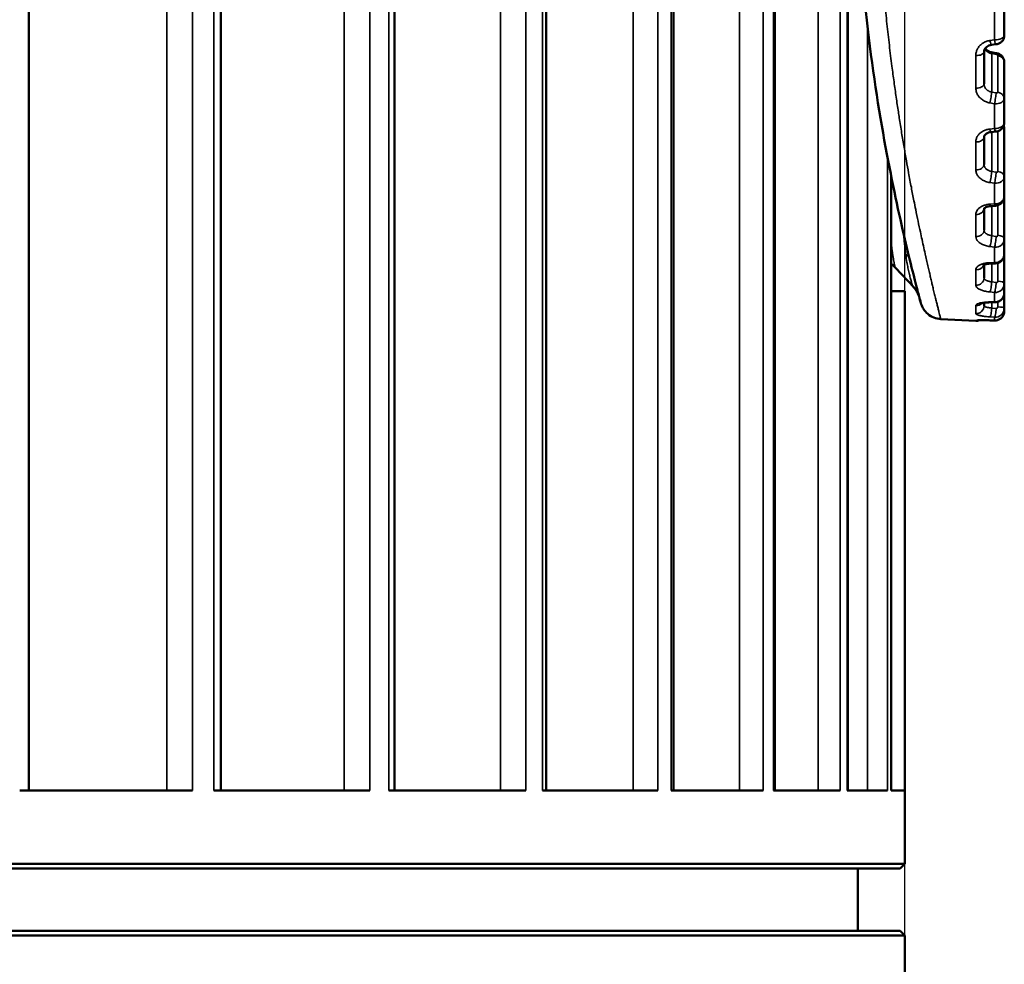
# Model space of a CAD drawing. Header units: millimetres. Extents: x 38 to 2514, y 38 to 1622.
# Tile 68 of 244: x 1104 to 1135, y 770 to 800. Entities that reach past the tile are written whole.
import ezdxf

# ---------------------------------------------------------------- set-up
doc = ezdxf.new("R2010")
doc.units = ezdxf.units.MM
doc.header["$LTSCALE"] = 7.692308
for name, color, linetype, lineweight in [('Dimension (ISO)', 7, 'Continuous', 25), ('Visible (ISO)', 7, 'Continuous', 50), ('Visible Narrow (ISO)', 7, 'Continuous', 35)]:
    doc.layers.add(name, color=color, linetype=linetype, lineweight=lineweight)
doc.styles.add('Note Text (ANSI)', font='tahoma.ttf')
doc.dimstyles.new('Default (ISO)', dxfattribs={"dimscale": 7.692308, "dimtxt": 1, "dimasz": 2.5, "dimexe": 3.175, "dimexo": 0, "dimgap": 0.762, "dimtad": 1, "dimrnd": 1e-08, "dimzin": 0, "dimdsep": 46, "dimtxsty": 'Note Text (ANSI)', "dimcen": 0.09, "dimdle": 10, "dimclrd": 1, "dimclre": 1, "dimclrt": 1, "dimazin": 0, "dimtfac": 3.5052, "dimtmove": 0, "dimatfit": 3, "dimfxl": 1, "dimtolj": 1, "dimtzin": 0, "dimlwd": -1, "dimlwe": -1, "dimarcsym": 0})

# ---------------------------------------------------------------- blocks, each defined once
blk = doc.blocks.new('*D19')
at = {"layer": 'Defpoints', "color": 0, "transparency": 16777216}
for p in [(1132.115, 1063.33), (1017.115, 770.693), (1132.115, 770.693)]:
    blk.add_point(p, dxfattribs=at)
at = {"layer": 'Dimension (ISO)', "color": 1, "transparency": 16777216}
for p, q in [((1017.115, 770.693), (1017.115, 1087.753)), ((1132.115, 770.693), (1132.115, 1087.753)), ((1036.346, 1063.33), (1112.885, 1063.33))]:
    blk.add_line(p, q, dxfattribs=at)
for points in [[(1036.346, 1066.535), (1036.346, 1060.125), (1017.115, 1063.33)], [(1112.885, 1066.535), (1112.885, 1060.125), (1132.115, 1063.33)]]:
    blk.add_solid(points, dxfattribs=at)
at = {"layer": 'Dimension (ISO)', "color": 1, "transparency": 16777216, "insert": (1024.38, 1079.255), "char_height": 7.69231, "attachment_point": 1, "style": 'Note Text (ANSI)'}
blk.add_mtext('\\A1;115.00 mm [4.528 in]', dxfattribs=at)

msp = doc.modelspace()

# ---------------------------------------------------------------- linework, layer by layer
at = {"layer": 'Visible (ISO)'}
for p, q in [((1104.035, 926.606), (1104.035, 775.343)), ((1110.192, 926.434), (1110.192, 775.343)), ((1115.751, 926.233), (1115.751, 775.343)), ((1120.616, 926.002), (1120.616, 775.343)), ((1124.704, 925.811), (1124.704, 775.343)), ((1127.946, 925.517), (1127.946, 775.343)), ((1130.286, 925.314), (1130.286, 775.343)), ((1135.306, 799.534), (1135.306, 800.399)), ((1134.656, 799.011), (1134.656, 797.983)), ((1135.037, 799.255), (1134.894, 799.236)), ((1135.306, 798.688), (1135.306, 797.511)), ((1135.306, 796.745), (1135.306, 797.511)), ((1135.03, 796.458), (1134.887, 796.443)), ((1135.306, 796.536), (1135.306, 795.009)), ((1134.656, 796.284), (1134.656, 795.402)), ((1131.683, 795.009), (1131.683, 775.343)), ((1135.306, 794.376), (1135.306, 795.009)), ((1135.306, 794.376), (1135.306, 793.003)), ((1134.656, 793.988), (1134.656, 793.299)), ((1135.021, 794.082), (1134.878, 794.071)), ((1135.306, 792.53), (1135.306, 793.003)), ((1135.306, 792.53), (1135.306, 791.58)), ((1131.815, 792.095), (1131.815, 792.095)), ((1131.815, 792.095), (1131.815, 792.095)), ((1134.656, 792.23), (1134.656, 792.23)), ((1134.656, 792.184), (1134.656, 791.767)), ((1135.012, 792.231), (1134.869, 792.226)), ((1132.356, 791.524), (1132.356, 791.524)), ((1135.306, 791.287), (1135.306, 791.58)), ((1131.683, 791.343), (1132.114, 791.343)), ((1132.115, 791.343), (1132.114, 791.343)), ((1132.115, 772.993), (1132.115, 791.343)), ((1135.306, 791.287), (1135.306, 790.801)), ((1134.656, 790.986), (1134.656, 790.986)), ((1134.656, 790.972), (1134.656, 790.871)), ((1135.003, 790.986), (1134.86, 790.986)), ((1135.306, 790.702), (1135.306, 790.801)), ((1133.269, 790.449), (1134.393, 790.391)), ((1134.993, 790.402), (1134.85, 790.408)), ((1103.738, 775.343), (1109.276, 775.343)), ((1109.961, 775.343), (1114.968, 775.343)), ((1115.578, 775.343), (1119.969, 775.343)), ((1120.495, 775.343), (1124.195, 775.343)), ((1124.626, 775.343), (1127.572, 775.343)), ((1127.902, 775.343), (1130.043, 775.343)), ((1130.266, 775.343), (1131.566, 775.343)), ((1131.678, 775.343), (1132.114, 775.343)), ((1132.115, 772.993), (1017.115, 772.993)), ((1131.965, 772.843), (1017.265, 772.843)), ((1130.615, 770.843), (1130.615, 772.843)), ((1131.965, 772.843), (1132.115, 772.993)), ((1017.115, 770.693), (1132.115, 770.693)), ((1017.265, 770.843), (1131.965, 770.843)), ((1131.965, 770.843), (1132.115, 770.693)), ((1132.115, 726.643), (1132.115, 770.693))]:
    msp.add_line(p, q, dxfattribs=at)
msp.add_arc((1134.406, 790.64), 0.25, 267, 293.6595, dxfattribs=at)
for centre, ratio, start_param, end_param in [((1134.406, 799.011), 0.466901, 6.283124, 6.283182), ((1134.406, 796.284), 0.640557, 6.283094, 6.283186)]:
    msp.add_ellipse(centre, major_axis=(0.25, 0), ratio=ratio, start_param=start_param, end_param=end_param, dxfattribs=at)
for points, knots in [([(1132.568, 791.199), (1132.496, 791.473), (1132.358, 791.998), (1132.009, 793.459), (1131.795, 794.411), (1131.362, 796.67), (1131.139, 798.018), (1130.779, 800.938), (1130.641, 802.551), (1130.515, 805.791), (1130.524, 807.458), (1130.679, 810.635), (1130.825, 812.187), (1131.195, 815.031), (1131.422, 816.356), (1131.755, 818.045), (1131.866, 818.566), (1131.97, 819.031)], [0, 0, 0, 0, 0.468295, 0.468295, 0.935598, 0.935598, 1.422324, 1.422324, 1.917027, 1.917027, 2.404433, 2.404433, 2.886119, 2.886119, 3.374467, 3.374467, 3.620462, 3.620462, 3.620462, 3.620462]), ([(1135.306, 799.534), (1135.306, 799.506), (1135.301, 799.478), (1135.283, 799.425), (1135.27, 799.399), (1135.237, 799.354), (1135.216, 799.334), (1135.169, 799.299), (1135.142, 799.285), (1135.089, 799.265), (1135.063, 799.259), (1135.037, 799.255)], [0, 0, 0, 0, 0.00843626, 0.00843626, 0.01681423, 0.01681423, 0.02539332, 0.02539332, 0.03456198, 0.03456198, 0.04245437, 0.04245437, 0.04245437, 0.04245437]), ([(1134.894, 799.236), (1134.864, 799.232), (1134.835, 799.224), (1134.783, 799.202), (1134.76, 799.188), (1134.72, 799.156), (1134.703, 799.138), (1134.676, 799.098), (1134.666, 799.076), (1134.657, 799.04), (1134.656, 799.026), (1134.656, 799.011)], [0, 0, 0, 0, 0.00919579, 0.00919579, 0.0183044, 0.0183044, 0.02788007, 0.02788007, 0.03844457, 0.03844457, 0.04538693, 0.04538693, 0.04538693, 0.04538693]), ([(1134.691, 799.12), (1134.696, 799.112), (1134.703, 799.104), (1134.728, 799.077), (1134.751, 799.058), (1134.801, 799.028), (1134.829, 799.016), (1134.873, 799.002), (1134.889, 798.998), (1134.905, 798.995)], [0.01852992, 0.01852992, 0.01852992, 0.01852992, 0.02273831, 0.02273831, 0.03297642, 0.03297642, 0.04218401, 0.04218401, 0.0471678, 0.0471678, 0.0471678, 0.0471678]), ([(1135.054, 798.968), (1135.088, 798.962), (1135.121, 798.95), (1135.181, 798.918), (1135.209, 798.898), (1135.254, 798.85), (1135.272, 798.822), (1135.296, 798.765), (1135.303, 798.735), (1135.306, 798.7), (1135.306, 798.694), (1135.306, 798.688)], [0, 0, 0, 0, 0.01029109, 0.01029109, 0.02041769, 0.02041769, 0.03015311, 0.03015311, 0.03909596, 0.03909596, 0.04087882, 0.04087882, 0.04087882, 0.04087882]), ([(1135.306, 796.745), (1135.306, 796.716), (1135.301, 796.687), (1135.283, 796.632), (1135.269, 796.605), (1135.234, 796.558), (1135.212, 796.536), (1135.163, 796.5), (1135.134, 796.485), (1135.08, 796.466), (1135.055, 796.461), (1135.03, 796.458)], [0, 0, 0, 0, 0.00876428, 0.00876428, 0.01748866, 0.01748866, 0.02649948, 0.02649948, 0.03603973, 0.03603973, 0.04365826, 0.04365826, 0.04365826, 0.04365826]), ([(1135.285, 796.641), (1135.296, 796.615), (1135.302, 796.587), (1135.305, 796.551), (1135.306, 796.543), (1135.306, 796.536)], [0.03085173, 0.03085173, 0.03085173, 0.03085173, 0.03932074, 0.03932074, 0.04165933, 0.04165933, 0.04165933, 0.04165933]), ([(1134.887, 796.443), (1134.857, 796.439), (1134.828, 796.433), (1134.777, 796.416), (1134.754, 796.405), (1134.716, 796.381), (1134.7, 796.368), (1134.677, 796.343), (1134.669, 796.33), (1134.658, 796.306), (1134.656, 796.295), (1134.656, 796.284)], [0, 0, 0, 0, 0.00926261, 0.00926261, 0.01829779, 0.01829779, 0.02743244, 0.02743244, 0.03712413, 0.03712413, 0.04944304, 0.04944304, 0.04944304, 0.04944304]), ([(1135.306, 794.376), (1135.306, 794.346), (1135.301, 794.315), (1135.282, 794.258), (1135.267, 794.23), (1135.231, 794.181), (1135.209, 794.159), (1135.157, 794.122), (1135.128, 794.107), (1135.073, 794.089), (1135.047, 794.084), (1135.021, 794.082)], [0, 0, 0, 0, 0.00910737, 0.00910737, 0.01816788, 0.01816788, 0.02748458, 0.02748458, 0.03713548, 0.03713548, 0.04490342, 0.04490342, 0.04490342, 0.04490342]), ([(1134.878, 794.071), (1134.846, 794.069), (1134.815, 794.064), (1134.76, 794.05), (1134.736, 794.041), (1134.698, 794.023), (1134.683, 794.013), (1134.664, 793.998), (1134.658, 793.991), (1134.654, 793.986), (1134.654, 793.985), (1134.654, 793.985)], [0, 0, 0, 0, 0.00996109, 0.00996109, 0.01953118, 0.01953118, 0.02863753, 0.02863753, 0.0373108, 0.0373108, 0.04263523, 0.04263523, 0.04263523, 0.04263523]), ([(1135.306, 792.53), (1135.306, 792.498), (1135.301, 792.467), (1135.281, 792.408), (1135.266, 792.379), (1135.229, 792.329), (1135.206, 792.306), (1135.154, 792.269), (1135.124, 792.255), (1135.067, 792.237), (1135.04, 792.232), (1135.012, 792.231)], [0, 0, 0, 0, 0.00940402, 0.00940402, 0.01873109, 0.01873109, 0.02822908, 0.02822908, 0.03789797, 0.03789797, 0.0461128, 0.0461128, 0.0461128, 0.0461128]), ([(1134.869, 792.226), (1134.832, 792.224), (1134.796, 792.221), (1134.733, 792.21), (1134.706, 792.202), (1134.663, 792.188), (1134.648, 792.18), (1134.631, 792.171), (1134.627, 792.168), (1134.627, 792.168)], [0, 0, 0, 0, 0.01139131, 0.01139131, 0.02226142, 0.02226142, 0.0321213, 0.0321213, 0.03996475, 0.03996475, 0.03996475, 0.03996475]), ([(1132.592, 791.11), (1132.591, 791.111), (1132.591, 791.112), (1132.59, 791.117), (1132.589, 791.12), (1132.586, 791.128), (1132.584, 791.134), (1132.58, 791.147), (1132.579, 791.153), (1132.573, 791.169), (1132.569, 791.18), (1132.56, 791.205), (1132.554, 791.219), (1132.538, 791.255), (1132.528, 791.278), (1132.493, 791.343), (1132.467, 791.385), (1132.413, 791.46), (1132.386, 791.493), (1132.356, 791.524)], [0.02261929, 0.02261929, 0.02261929, 0.02261929, 0.02784401, 0.02784401, 0.03219599, 0.03219599, 0.03686548, 0.03686548, 0.03962565, 0.03962565, 0.04399712, 0.04399712, 0.04879337, 0.04879337, 0.05644264, 0.05644264, 0.07118917, 0.07118917, 0.08415211, 0.08415211, 0.08415211, 0.08415211]), ([(1132.592, 791.11), (1132.591, 791.11), (1132.591, 791.112), (1132.59, 791.116), (1132.589, 791.119), (1132.586, 791.129), (1132.584, 791.135), (1132.58, 791.148), (1132.578, 791.153), (1132.573, 791.169), (1132.569, 791.181), (1132.559, 791.206), (1132.554, 791.22), (1132.538, 791.256), (1132.527, 791.279), (1132.492, 791.345), (1132.466, 791.388), (1132.412, 791.461), (1132.385, 791.494), (1132.356, 791.524)], [0.02182408, 0.02182408, 0.02182408, 0.02182408, 0.02706069, 0.02706069, 0.03179613, 0.03179613, 0.03653576, 0.03653576, 0.03926988, 0.03926988, 0.04362463, 0.04362463, 0.04844446, 0.04844446, 0.05617209, 0.05617209, 0.07110394, 0.07110394, 0.08370068, 0.08370068, 0.08370068, 0.08370068]), ([(1133.269, 790.449), (1133.194, 790.453), (1133.118, 790.47), (1132.979, 790.525), (1132.913, 790.564), (1132.799, 790.66), (1132.749, 790.717), (1132.691, 790.812), (1132.674, 790.845), (1132.653, 790.896), (1132.646, 790.913), (1132.638, 790.938), (1132.636, 790.944), (1132.633, 790.953), (1132.633, 790.956), (1132.632, 790.96), (1132.631, 790.961), (1132.631, 790.962), (1132.631, 790.962), (1132.631, 790.963), (1132.63, 790.964), (1132.63, 790.965), (1132.63, 790.966), (1132.63, 790.966), (1132.63, 790.966), (1132.63, 790.967), (1132.63, 790.967), (1132.629, 790.968), (1132.629, 790.968), (1132.629, 790.969), (1132.628, 790.972), (1132.625, 790.984), (1132.62, 791.003), (1132.607, 791.053), (1132.599, 791.083), (1132.589, 791.118)], [0, 0, 0, 0, 0.022648, 0.022648, 0.0449402, 0.0449402, 0.0672452, 0.0672452, 0.0782894, 0.0782894, 0.0838696, 0.0838696, 0.0859611, 0.0859611, 0.0867467, 0.0867467, 0.0871135, 0.0871135, 0.0872538, 0.0872538, 0.087539, 0.087539, 0.0881074, 0.0881074, 0.0892275, 0.0892275, 0.0925808, 0.0925808, 0.1026382, 0.1026382, 0.1328117, 0.1328117, 0.2233724, 0.2233724, 0.2983985, 0.2983985, 0.2983985, 0.2983985]), ([(1132.629, 790.968), (1132.629, 790.968), (1132.629, 790.968), (1132.629, 790.969), (1132.629, 790.971), (1132.626, 790.981), (1132.622, 790.997), (1132.61, 791.042), (1132.602, 791.072), (1132.592, 791.109)], [0.0125484, 0.0125484, 0.0125484, 0.0125484, 0.0199804, 0.0199804, 0.0474902, 0.0474902, 0.130049, 0.130049, 0.2100745, 0.2100745, 0.2100745, 0.2100745]), ([(1135.306, 791.287), (1135.306, 791.255), (1135.3, 791.223), (1135.28, 791.162), (1135.265, 791.134), (1135.227, 791.083), (1135.204, 791.06), (1135.151, 791.023), (1135.122, 791.008), (1135.062, 790.991), (1135.032, 790.986), (1135.003, 790.986)], [0, 0, 0, 0, 0.00960551, 0.00960551, 0.01910109, 0.01910109, 0.02868137, 0.02868137, 0.0383243, 0.0383243, 0.04722678, 0.04722678, 0.04722678, 0.04722678]), ([(1134.86, 790.986), (1134.815, 790.986), (1134.772, 790.985), (1134.695, 790.978), (1134.661, 790.973), (1134.621, 790.966), (1134.61, 790.963), (1134.593, 790.959), (1134.586, 790.957), (1134.577, 790.953), (1134.574, 790.952), (1134.57, 790.951), (1134.57, 790.951), (1134.57, 790.951)], [0, 0, 0, 0, 0.01362698, 0.01362698, 0.02672409, 0.02672409, 0.03256012, 0.03256012, 0.03758681, 0.03758681, 0.04195713, 0.04195713, 0.04472909, 0.04472909, 0.04472909, 0.04472909]), ([(1135.306, 790.702), (1135.306, 790.67), (1135.3, 790.637), (1135.28, 790.577), (1135.265, 790.548), (1135.227, 790.497), (1135.203, 790.474), (1135.151, 790.437), (1135.121, 790.423), (1135.059, 790.405), (1135.026, 790.401), (1134.993, 790.402)], [0, 0, 0, 0, 0.00968579, 0.00968579, 0.01924195, 0.01924195, 0.02882104, 0.02882104, 0.03840918, 0.03840918, 0.04819508, 0.04819508, 0.04819508, 0.04819508]), ([(1134.85, 790.408), (1134.796, 790.41), (1134.742, 790.411), (1134.646, 790.413), (1134.602, 790.413), (1134.529, 790.412), (1134.498, 790.411), (1134.469, 790.41), (1134.462, 790.409), (1134.456, 790.409), (1134.455, 790.408), (1134.455, 790.408)], [0, 0, 0, 0, 0.01664534, 0.01664534, 0.03302647, 0.03302647, 0.0491793, 0.0491793, 0.05637134, 0.05637134, 0.06010017, 0.06010017, 0.06010017, 0.06010017]), ([(1134.85, 790.408), (1134.796, 790.41), (1134.742, 790.411), (1134.646, 790.413), (1134.602, 790.413), (1134.543, 790.412), (1134.523, 790.412), (1134.506, 790.411)], [0, 0, 0, 0, 0.01663175, 0.01663175, 0.0330134, 0.0330134, 0.04293323, 0.04293323, 0.04293323, 0.04293323])]:
    msp.add_open_spline(points, degree=3, knots=knots, dxfattribs=at)
for points in [[(1134.905, 798.995), (1134.955, 798.986), (1135.005, 798.977), (1135.054, 798.968)], [(1131.815, 792.095), (1131.775, 792.137), (1131.731, 792.176), (1131.683, 792.212)], [(1132.356, 791.524), (1132.176, 791.714), (1131.995, 791.905), (1131.815, 792.095)]]:
    msp.add_open_spline(points, degree=3, dxfattribs=at)
at = {"layer": 'Visible Narrow (ISO)'}
for p, q in [((1108.456, 927.247), (1108.456, 775.343)), ((1114.143, 927.247), (1114.143, 775.343)), ((1119.153, 927.247), (1119.153, 775.343)), ((1123.402, 927.247), (1123.402, 775.343)), ((1126.816, 927.247), (1126.816, 775.343)), ((1129.337, 927.247), (1129.337, 775.343)), ((1109.275, 924.943), (1109.276, 775.343)), ((1109.96, 924.943), (1109.961, 775.343)), ((1114.967, 924.943), (1114.968, 775.343)), ((1115.578, 924.943), (1115.578, 775.343)), ((1119.969, 924.943), (1119.969, 775.343)), ((1120.494, 924.943), (1120.495, 775.343)), ((1124.194, 924.943), (1124.195, 775.343)), ((1124.626, 924.943), (1124.626, 775.343)), ((1127.571, 924.943), (1127.572, 775.343)), ((1127.902, 924.943), (1127.902, 775.343)), ((1130.042, 924.943), (1130.043, 775.343)), ((1130.266, 924.943), (1130.266, 775.343)), ((1134.99, 799.394), (1134.99, 800.295)), ((1130.921, 799.796), (1130.921, 775.343)), ((1131.565, 799.706), (1131.565, 799.705)), ((1134.847, 799.375), (1134.99, 799.394)), ((1134.393, 798.895), (1134.393, 797.85)), ((1134.904, 798.955), (1135.053, 798.928)), ((1134.904, 798.955), (1134.904, 797.723)), ((1135.099, 798.894), (1135.099, 797.717)), ((1135.047, 797.698), (1134.904, 797.723)), ((1134.99, 797.351), (1134.847, 797.376)), ((1134.99, 796.554), (1134.99, 797.351)), ((1134.847, 796.538), (1134.99, 796.554)), ((1134.904, 796.444), (1134.904, 795.177)), ((1135.099, 796.473), (1135.099, 795.183)), ((1134.393, 796.124), (1134.393, 795.228)), ((1131.565, 795.61), (1131.566, 775.343)), ((1131.678, 795.032), (1131.678, 775.343)), ((1135.047, 795.154), (1134.904, 795.177)), ((1134.99, 794.8), (1134.847, 794.823)), ((1134.99, 794.141), (1134.99, 794.8)), ((1134.503, 794.007), (1134.503, 794.007)), ((1134.847, 794.13), (1134.99, 794.141)), ((1134.904, 794.073), (1134.904, 793.119)), ((1135.099, 794.097), (1135.099, 793.137)), ((1134.393, 793.801), (1134.393, 793.092)), ((1135.047, 793.1), (1134.904, 793.119)), ((1134.99, 792.754), (1134.847, 792.773)), ((1134.99, 792.261), (1134.99, 792.754)), ((1131.815, 792.095), (1131.815, 792.095)), ((1134.393, 792.025), (1134.393, 791.535)), ((1134.847, 792.255), (1134.99, 792.261)), ((1134.904, 792.227), (1134.904, 791.639)), ((1135.099, 792.247), (1135.099, 791.667)), ((1135.047, 791.624), (1134.904, 791.639)), ((1132.114, 791.343), (1132.114, 775.343)), ((1134.99, 791.301), (1134.847, 791.317)), ((1134.99, 790.996), (1134.99, 791.301)), ((1134.393, 790.876), (1134.393, 790.625)), ((1134.847, 790.997), (1134.99, 790.996)), ((1134.904, 790.986), (1134.904, 790.802)), ((1135.047, 790.791), (1134.904, 790.802)), ((1135.099, 791.002), (1135.099, 790.839)), ((1134.99, 790.506), (1134.847, 790.517)), ((1134.99, 790.403), (1134.99, 790.506)), ((1134.393, 790.402), (1134.393, 790.391)), ((1134.847, 790.408), (1134.99, 790.403))]:
    msp.add_line(p, q, dxfattribs=at)
for centre, major_axis, ratio, start_param, end_param in [((1134.406, 799.22), (0.25, 0), 0.530057, 0.562099, 0.562531), ((1134.86, 799.484), (0.033, -0.248), 0.121641, 5.150949, 6.283197), ((1135.006, 799.526), (0.3, 0.01), 0.436749, 4.645449, 6.268614), ((1135.003, 799.503), (0.033, -0.248), 0.121398, 5.149367, 6.283185), ((1134.406, 799.011), (0.25, 0), 0.466901, 4.660029, 6.283127), ((1134.86, 798.749), (0.045, 0.246), 0.04013, 5.714839, 6.283185), ((1135.009, 798.722), (0.045, 0.246), 0.040409, 5.714832, 6.283185), ((1135.049, 798.901), (-0.0497, 0.0102), 0.530374, 3.24962, 4.749962), ((1135.056, 798.688), (0.25, 0), 0.837719, 0, 1.396263), ((1134.406, 797.983), (0.25, 0), 0.532384, 4.660029, 6.283185), ((1134.86, 797.516), (0.043, 0.246), 0.054168, 4.116651, 5.714415), ((1135.049, 797.725), (-0.0497, 0.0102), 0.530516, 1.627015, 3.249944), ((1135.056, 797.511), (0.25, 0), 0.837719, 0, 1.396263), ((1135.003, 797.492), (0.043, 0.246), 0.054399, 4.115076, 5.714407), ((1135.006, 797.519), (-0.3, 0.011), 0.559842, 1.538637, 3.161799), ((1134.86, 796.691), (0.026, -0.249), 0.146589, 5.360778, 6.283203), ((1135.006, 796.738), (0.3, 0.011), 0.614033, 4.636653, 6.259819), ((1135.003, 796.706), (0.026, -0.249), 0.146377, 5.359186, 6.283185), ((1135.056, 796.536), (0.25, 0), 0.705872, 0, 0.499031), ((1134.406, 796.284), (0.25, 0), 0.640557, 4.660029, 6.283093), ((1134.406, 795.402), (0.25, 0), 0.696748, 4.660029, 6.283185), ((1135.049, 795.189), (-0.0493, 0.0118), 0.688692, 1.681257, 3.304185), ((1135.056, 795.009), (0.25, 0), 0.705872, 0, 1.396263), ((1134.86, 795.003), (0.039, 0.247), 0.088689, 3.909549, 5.507314), ((1135.003, 794.98), (0.039, 0.247), 0.088884, 3.907965, 5.507297), ((1135.006, 795.016), (-0.3, 0.013), 0.719665, 1.549391, 3.172553), ((1135.006, 794.37), (0.3, 0.014), 0.764481, 4.624365, 6.247531), ((1134.406, 793.997), (0.25, 0), 0.786217, 4.660029, 6.234718), ((1134.406, 793.883), (0.25, 0), 0.927245, 0.831655, 0.83176), ((1134.86, 794.321), (0.018, -0.249), 0.16513, 5.571969, 6.283209), ((1135.003, 794.331), (0.018, -0.249), 0.164959, 5.570366, 6.283185), ((1134.406, 793.299), (0.25, 0), 0.830661, 4.660029, 6.283185), ((1134.86, 792.985), (0.034, 0.248), 0.119335, 3.701246, 5.299011), ((1135.003, 792.966), (0.034, 0.248), 0.119485, 3.699652, 5.298983), ((1135.006, 793.008), (-0.3, 0.017), 0.848037, 1.566131, 3.189293), ((1135.049, 793.141), (-0.0486, 0.0144), 0.817544, 1.756511, 3.37944), ((1135.056, 793.003), (0.25, 0), 0.543174, 0, 1.396263), ((1131.398, 791.97), (-0.993, -0.118), 0.801598, 3.57304, 3.771227), ((1135.006, 792.525), (0.3, 0.019), 0.881516, 4.603805, 6.22697), ((1134.406, 792.249), (0.25, 0), 0.897515, 4.660029, 5.956108), ((1134.406, 792.249), (0.25, 0), 0.897515, 6.193965, 6.194195), ((1134.86, 792.475), (0.009, -0.25), 0.176454, 5.784224, 6.283213), ((1135.003, 792.481), (0.009, -0.25), 0.176331, 5.782613, 6.283185), ((1134.406, 791.767), (0.25, 0), 0.92827, 4.660029, 6.283185), ((1134.86, 791.552), (-0.027, -0.249), 0.144765, 0.349942, 1.947707), ((1135.003, 791.536), (-0.027, -0.249), 0.144864, 0.348338, 1.947669), ((1135.006, 791.583), (-0.299, 0.026), 0.939352, 1.599683, 3.222845), ((1135.049, 791.67), (-0.0469, 0.0191), 0.912565, 1.873737, 3.496666), ((1135.056, 791.58), (0.25, 0), 0.356738, 0, 1.396263), ((1131.63, 790.839), (0.993, 0.118), 0.999509, 0.183862, 0.18388), ((1135.006, 791.284), (0.298, 0.032), 0.960025, 4.55651, 6.179675), ((1134.406, 791.118), (0.25, 0), 0.969588, 4.66003, 5.568528), ((1134.406, 790.871), (0.25, 0), 0.985309, 4.660029, 6.283185), ((1134.406, 791.118), (0.25, 0), 0.969588, 5.677758, 5.677885), ((1134.86, 791.236), (0, -0.25), 0.180066, 5.997053, 6.283213), ((1134.86, 790.764), (-0.019, -0.249), 0.163868, 0.138856, 1.73662), ((1135.003, 791.236), (0, -0.25), 0.179997, 5.995438, 6.283185), ((1135.006, 790.803), (-0.294, 0.06), 0.989656, 1.718091, 3.341252), ((1135.003, 790.753), (-0.019, -0.249), 0.163912, 0.137244, 1.736575), ((1135.049, 790.841), (-0.0425, 0.0271), 0.973636, 2.074475, 3.697403), ((1135.056, 790.801), (0.25, 0), 0.15471, 0, 1.396263), ((1135.006, 790.702), (0.281, 0.106), 0.996643, 4.299015, 5.92218), ((1134.406, 790.651), (0.25, 0), 0.999285, 4.660032, 4.96278), ((1134.86, 790.657), (-0.01, -0.25), 0.175809, 6.209857, 6.28321), ((1135.003, 790.652), (-0.01, -0.25), 0.175796, 6.208241, 6.283185)]:
    msp.add_ellipse(centre, major_axis=major_axis, ratio=ratio, start_param=start_param, end_param=end_param, dxfattribs=at)
for points, knots in [([(1133.269, 790.449), (1133.269, 790.449), (1133.269, 790.452), (1133.267, 790.456), (1133.266, 790.461), (1133.264, 790.468), (1133.262, 790.479), (1133.258, 790.495), (1133.252, 790.517), (1133.244, 790.546), (1133.241, 790.56), (1133.237, 790.576), (1133.232, 790.594), (1133.226, 790.62), (1133.218, 790.651), (1133.209, 790.685), (1133.201, 790.718), (1133.191, 790.756), (1133.181, 790.797), (1133.171, 790.836), (1133.161, 790.879), (1133.149, 790.924), (1133.138, 790.969), (1133.126, 791.018), (1133.113, 791.069), (1133.112, 791.075), (1133.111, 791.08), (1133.109, 791.086), (1133.097, 791.135), (1133.085, 791.186), (1133.071, 791.24), (1133.058, 791.294), (1133.044, 791.351), (1133.03, 791.41), (1133.027, 791.424), (1133.023, 791.439), (1133.02, 791.453), (1133.009, 791.497), (1132.999, 791.542), (1132.987, 791.588), (1132.976, 791.637), (1132.964, 791.688), (1132.951, 791.74), (1132.94, 791.79), (1132.928, 791.841), (1132.915, 791.894), (1132.914, 791.898), (1132.914, 791.901), (1132.913, 791.904), (1132.9, 791.958), (1132.887, 792.013), (1132.874, 792.071), (1132.861, 792.128), (1132.847, 792.188), (1132.833, 792.25), (1132.819, 792.31), (1132.805, 792.374), (1132.79, 792.44), (1132.787, 792.453), (1132.784, 792.466), (1132.781, 792.48), (1132.763, 792.559), (1132.744, 792.642), (1132.725, 792.729), (1132.706, 792.814), (1132.687, 792.902), (1132.667, 792.996), (1132.65, 793.074), (1132.632, 793.156), (1132.614, 793.24), (1132.59, 793.35), (1132.566, 793.466), (1132.541, 793.587), (1132.516, 793.706), (1132.491, 793.83), (1132.464, 793.961), (1132.446, 794.051), (1132.427, 794.144), (1132.408, 794.241), (1132.381, 794.378), (1132.353, 794.521), (1132.325, 794.671), (1132.296, 794.819), (1132.267, 794.973), (1132.238, 795.134), (1132.215, 795.259), (1132.192, 795.388), (1132.168, 795.52), (1132.143, 795.661), (1132.118, 795.807), (1132.092, 795.957), (1132.067, 796.106), (1132.041, 796.26), (1132.015, 796.417), (1131.99, 796.574), (1131.964, 796.734), (1131.938, 796.899), (1131.929, 796.961), (1131.919, 797.023), (1131.91, 797.086), (1131.886, 797.241), (1131.862, 797.4), (1131.839, 797.561), (1131.816, 797.722), (1131.793, 797.885), (1131.77, 798.051), (1131.747, 798.216), (1131.725, 798.384), (1131.703, 798.554), (1131.689, 798.665), (1131.675, 798.777), (1131.661, 798.889), (1131.633, 799.113), (1131.606, 799.341), (1131.58, 799.57), (1131.555, 799.799), (1131.53, 800.03), (1131.507, 800.262), (1131.487, 800.453), (1131.469, 800.644), (1131.451, 800.837), (1131.426, 801.112), (1131.403, 801.389), (1131.381, 801.668), (1131.359, 801.95), (1131.339, 802.234), (1131.321, 802.519), (1131.314, 802.633), (1131.307, 802.746), (1131.3, 802.859), (1131.285, 803.122), (1131.271, 803.386), (1131.259, 803.651), (1131.247, 803.916), (1131.237, 804.182), (1131.229, 804.449), (1131.224, 804.609), (1131.219, 804.769), (1131.216, 804.929), (1131.209, 805.202), (1131.205, 805.477), (1131.202, 805.751), (1131.199, 806.024), (1131.198, 806.297), (1131.199, 806.571), (1131.2, 806.724), (1131.201, 806.878), (1131.203, 807.031), (1131.206, 807.287), (1131.21, 807.542), (1131.217, 807.798), (1131.223, 808.054), (1131.231, 808.31), (1131.24, 808.565), (1131.247, 808.758), (1131.255, 808.95), (1131.264, 809.142), (1131.273, 809.333), (1131.283, 809.523), (1131.294, 809.712), (1131.304, 809.902), (1131.316, 810.09), (1131.328, 810.277), (1131.34, 810.465), (1131.353, 810.651), (1131.367, 810.835), (1131.376, 810.954), (1131.385, 811.071), (1131.394, 811.188), (1131.413, 811.413), (1131.432, 811.635), (1131.452, 811.853), (1131.472, 812.07), (1131.492, 812.284), (1131.514, 812.494), (1131.533, 812.687), (1131.554, 812.876), (1131.574, 813.061), (1131.596, 813.259), (1131.619, 813.454), (1131.642, 813.643), (1131.665, 813.834), (1131.688, 814.02), (1131.712, 814.201), (1131.734, 814.371), (1131.756, 814.537), (1131.778, 814.698), (1131.802, 814.867), (1131.825, 815.032), (1131.849, 815.191), (1131.873, 815.356), (1131.896, 815.515), (1131.92, 815.669), (1131.941, 815.807), (1131.963, 815.941), (1131.983, 816.072), (1132, 816.176), (1132.017, 816.278), (1132.033, 816.377), (1132.049, 816.475), (1132.065, 816.57), (1132.081, 816.664), (1132.098, 816.762), (1132.114, 816.858), (1132.131, 816.953), (1132.147, 817.048), (1132.164, 817.142), (1132.181, 817.236), (1132.197, 817.328), (1132.214, 817.419), (1132.23, 817.511), (1132.246, 817.597), (1132.262, 817.682), (1132.278, 817.768), (1132.294, 817.852), (1132.31, 817.937), (1132.326, 818.022), (1132.342, 818.104), (1132.358, 818.188), (1132.374, 818.271), (1132.378, 818.293), (1132.383, 818.314), (1132.387, 818.335), (1132.41, 818.452), (1132.433, 818.57), (1132.457, 818.688), (1132.48, 818.805), (1132.504, 818.922), (1132.528, 819.039), (1132.552, 819.154), (1132.577, 819.269), (1132.601, 819.383), (1132.606, 819.408), (1132.611, 819.432), (1132.616, 819.457)], [0.2553332, 0.2553332, 0.2553332, 0.2553332, 0.2673526, 0.2673526, 0.2673526, 0.28125, 0.28125, 0.28125, 0.3021913, 0.3021913, 0.3021913, 0.3125, 0.3125, 0.3125, 0.328125, 0.328125, 0.328125, 0.34375, 0.34375, 0.34375, 0.358519, 0.358519, 0.358519, 0.3733486, 0.3733486, 0.3733486, 0.375, 0.375, 0.375, 0.3889076, 0.3889076, 0.3889076, 0.4029098, 0.4029098, 0.4029098, 0.40625, 0.40625, 0.40625, 0.4163447, 0.4163447, 0.4163447, 0.4269224, 0.4269224, 0.4269224, 0.4368751, 0.4368751, 0.4368751, 0.4375, 0.4375, 0.4375, 0.4474388, 0.4474388, 0.4474388, 0.4572385, 0.4572385, 0.4572385, 0.4668192, 0.4668192, 0.4668192, 0.46875, 0.46875, 0.46875, 0.4799863, 0.4799863, 0.4799863, 0.490877, 0.490877, 0.490877, 0.5, 0.5, 0.5, 0.5117968, 0.5117968, 0.5117968, 0.523281, 0.523281, 0.523281, 0.53125, 0.53125, 0.53125, 0.5425737, 0.5425737, 0.5425737, 0.5537851, 0.5537851, 0.5537851, 0.5625, 0.5625, 0.5625, 0.5717974, 0.5717974, 0.5717974, 0.5810568, 0.5810568, 0.5810568, 0.5902715, 0.5902715, 0.5902715, 0.59375, 0.59375, 0.59375, 0.6023297, 0.6023297, 0.6023297, 0.6108892, 0.6108892, 0.6108892, 0.619419, 0.619419, 0.619419, 0.625, 0.625, 0.625, 0.6361249, 0.6361249, 0.6361249, 0.6471975, 0.6471975, 0.6471975, 0.65625, 0.65625, 0.65625, 0.6692004, 0.6692004, 0.6692004, 0.682307, 0.682307, 0.682307, 0.6875, 0.6875, 0.6875, 0.6995209, 0.6995209, 0.6995209, 0.7115496, 0.7115496, 0.7115496, 0.71875, 0.71875, 0.71875, 0.7310201, 0.7310201, 0.7310201, 0.7431871, 0.7431871, 0.7431871, 0.75, 0.75, 0.75, 0.7613202, 0.7613202, 0.7613202, 0.7726779, 0.7726779, 0.7726779, 0.78125, 0.78125, 0.78125, 0.7897935, 0.7897935, 0.7897935, 0.7983603, 0.7983603, 0.7983603, 0.8069654, 0.8069654, 0.8069654, 0.8125, 0.8125, 0.8125, 0.8231978, 0.8231978, 0.8231978, 0.8339043, 0.8339043, 0.8339043, 0.84375, 0.84375, 0.84375, 0.8543204, 0.8543204, 0.8543204, 0.8649768, 0.8649768, 0.8649768, 0.875, 0.875, 0.875, 0.8855697, 0.8855697, 0.8855697, 0.8964723, 0.8964723, 0.8964723, 0.90625, 0.90625, 0.90625, 0.9140625, 0.9140625, 0.9140625, 0.921682, 0.921682, 0.921682, 0.929591, 0.929591, 0.929591, 0.9375, 0.9375, 0.9375, 0.9453125, 0.9453125, 0.9453125, 0.9526448, 0.9526448, 0.9526448, 0.9598803, 0.9598803, 0.9598803, 0.9669524, 0.9669524, 0.9669524, 0.96875, 0.96875, 0.96875, 0.978583, 0.978583, 0.978583, 0.988309, 0.988309, 0.988309, 0.9979292, 0.9979292, 0.9979292, 1, 1, 1, 1]), ([(1134.393, 798.895), (1134.393, 798.937), (1134.399, 798.978), (1134.41, 799.018), (1134.42, 799.051), (1134.434, 799.084), (1134.45, 799.114), (1134.453, 799.12), (1134.457, 799.126), (1134.46, 799.131), (1134.481, 799.166), (1134.506, 799.196), (1134.533, 799.223), (1134.56, 799.25), (1134.588, 799.272), (1134.619, 799.292), (1134.65, 799.312), (1134.683, 799.329), (1134.721, 799.343), (1134.759, 799.357), (1134.801, 799.368), (1134.847, 799.375)], [0.0000001, 0.0000001, 0.0000001, 0.0000001, 0.1666667, 0.1666667, 0.1666667, 0.3067133, 0.3067133, 0.3067133, 0.3333333, 0.3333333, 0.3333333, 0.5, 0.5, 0.5, 0.6666667, 0.6666667, 0.6666667, 0.8333333, 0.8333333, 0.8333333, 1, 1, 1, 1]), ([(1134.684, 799.11), (1134.687, 799.104), (1134.691, 799.098), (1134.695, 799.092), (1134.698, 799.087), (1134.702, 799.082), (1134.705, 799.077), (1134.712, 799.068), (1134.719, 799.059), (1134.727, 799.051), (1134.735, 799.043), (1134.744, 799.035), (1134.753, 799.027), (1134.754, 799.026), (1134.756, 799.025), (1134.758, 799.023), (1134.764, 799.018), (1134.771, 799.013), (1134.779, 799.008), (1134.786, 799.003), (1134.793, 798.998), (1134.801, 798.994), (1134.808, 798.99), (1134.815, 798.987), (1134.822, 798.983), (1134.832, 798.978), (1134.844, 798.973), (1134.856, 798.969), (1134.868, 798.965), (1134.881, 798.961), (1134.895, 798.957), (1134.898, 798.957), (1134.901, 798.956), (1134.904, 798.955)], [0.3000389, 0.3000389, 0.3000389, 0.3000389, 0.3524008, 0.3524008, 0.3524008, 0.4, 0.4, 0.4, 0.4893747, 0.4893747, 0.4893747, 0.5837334, 0.5837334, 0.5837334, 0.6, 0.6, 0.6, 0.6714477, 0.6714477, 0.6714477, 0.7416986, 0.7416986, 0.7416986, 0.8, 0.8, 0.8, 0.8893128, 0.8893128, 0.8893128, 0.9802278, 0.9802278, 0.9802278, 1, 1, 1, 1]), ([(1134.847, 797.376), (1134.796, 797.385), (1134.748, 797.4), (1134.659, 797.439), (1134.617, 797.463), (1134.543, 797.521), (1134.509, 797.554), (1134.459, 797.622), (1134.44, 797.655), (1134.422, 797.698), (1134.419, 797.706), (1134.4, 797.758), (1134.393, 797.803), (1134.393, 797.85)], [0.0000004, 0.0000004, 0.0000004, 0.0000004, 0.2, 0.2, 0.4, 0.4, 0.6, 0.6, 0.7610066, 0.7610066, 0.8, 0.8, 1, 1, 1, 1]), ([(1134.904, 797.723), (1134.882, 797.727), (1134.861, 797.733), (1134.836, 797.743), (1134.831, 797.745), (1134.811, 797.754), (1134.798, 797.761), (1134.776, 797.775), (1134.767, 797.781), (1134.748, 797.796), (1134.738, 797.804), (1134.72, 797.823), (1134.712, 797.832), (1134.697, 797.852), (1134.69, 797.862), (1134.679, 797.883), (1134.674, 797.895), (1134.669, 797.907), (1134.669, 797.908), (1134.664, 797.923), (1134.66, 797.937), (1134.657, 797.962), (1134.656, 797.972), (1134.656, 797.983)], [0.0000002, 0.0000002, 0.0000002, 0.0000002, 0.1566431, 0.1566431, 0.2, 0.2, 0.3152141, 0.3152141, 0.4, 0.4, 0.5, 0.5, 0.6, 0.6, 0.6945974, 0.6945974, 0.7898736, 0.7898736, 0.8, 0.8, 0.9145156, 0.9145156, 1, 1, 1, 1]), ([(1134.393, 796.124), (1134.393, 796.162), (1134.399, 796.197), (1134.41, 796.232), (1134.42, 796.26), (1134.434, 796.289), (1134.45, 796.315), (1134.453, 796.32), (1134.457, 796.325), (1134.46, 796.33), (1134.481, 796.36), (1134.506, 796.386), (1134.533, 796.409), (1134.56, 796.432), (1134.588, 796.451), (1134.619, 796.468), (1134.65, 796.485), (1134.683, 796.499), (1134.721, 796.511), (1134.759, 796.523), (1134.801, 796.533), (1134.847, 796.538)], [0.0000001, 0.0000001, 0.0000001, 0.0000001, 0.1666667, 0.1666667, 0.1666667, 0.3067086, 0.3067086, 0.3067086, 0.3333333, 0.3333333, 0.3333333, 0.5, 0.5, 0.5, 0.6666667, 0.6666667, 0.6666667, 0.8333333, 0.8333333, 0.8333333, 1, 1, 1, 1]), ([(1134.847, 794.823), (1134.796, 794.831), (1134.748, 794.844), (1134.659, 794.878), (1134.617, 794.899), (1134.543, 794.948), (1134.509, 794.976), (1134.459, 795.034), (1134.44, 795.062), (1134.422, 795.099), (1134.419, 795.106), (1134.4, 795.15), (1134.393, 795.188), (1134.393, 795.228)], [0.0000004, 0.0000004, 0.0000004, 0.0000004, 0.2, 0.2, 0.4, 0.4, 0.6, 0.6, 0.7610075, 0.7610075, 0.8, 0.8, 1, 1, 1, 1]), ([(1134.904, 795.177), (1134.882, 795.181), (1134.861, 795.187), (1134.836, 795.195), (1134.831, 795.197), (1134.811, 795.205), (1134.798, 795.212), (1134.776, 795.224), (1134.767, 795.229), (1134.748, 795.242), (1134.738, 795.249), (1134.72, 795.265), (1134.712, 795.273), (1134.697, 795.29), (1134.69, 795.299), (1134.679, 795.317), (1134.674, 795.327), (1134.669, 795.337), (1134.669, 795.338), (1134.664, 795.351), (1134.66, 795.363), (1134.657, 795.384), (1134.656, 795.393), (1134.656, 795.402)], [0.0000002, 0.0000002, 0.0000002, 0.0000002, 0.1566419, 0.1566419, 0.2, 0.2, 0.3152132, 0.3152132, 0.4, 0.4, 0.5, 0.5, 0.6, 0.6, 0.6945981, 0.6945981, 0.7898752, 0.7898752, 0.8, 0.8, 0.9145156, 0.9145156, 1, 1, 1, 1]), ([(1134.393, 793.801), (1134.393, 793.831), (1134.399, 793.859), (1134.41, 793.887), (1134.42, 793.91), (1134.434, 793.933), (1134.45, 793.954), (1134.453, 793.958), (1134.457, 793.962), (1134.46, 793.966), (1134.481, 793.99), (1134.506, 794.011), (1134.533, 794.029), (1134.56, 794.047), (1134.588, 794.063), (1134.619, 794.076), (1134.65, 794.089), (1134.683, 794.101), (1134.721, 794.11), (1134.759, 794.119), (1134.801, 794.126), (1134.847, 794.13)], [0.0000001, 0.0000001, 0.0000001, 0.0000001, 0.1666667, 0.1666667, 0.1666667, 0.3067135, 0.3067135, 0.3067135, 0.3333333, 0.3333333, 0.3333333, 0.5, 0.5, 0.5, 0.6666667, 0.6666667, 0.6666667, 0.8333333, 0.8333333, 0.8333333, 1, 1, 1, 1]), ([(1134.904, 793.119), (1134.882, 793.123), (1134.861, 793.128), (1134.836, 793.135), (1134.831, 793.137), (1134.811, 793.143), (1134.798, 793.148), (1134.776, 793.158), (1134.767, 793.163), (1134.748, 793.173), (1134.738, 793.179), (1134.72, 793.191), (1134.712, 793.198), (1134.697, 793.211), (1134.69, 793.218), (1134.679, 793.233), (1134.674, 793.24), (1134.669, 793.249), (1134.669, 793.249), (1134.664, 793.259), (1134.66, 793.269), (1134.657, 793.285), (1134.656, 793.292), (1134.656, 793.299)], [0.0000002, 0.0000002, 0.0000002, 0.0000002, 0.1566373, 0.1566373, 0.2, 0.2, 0.3152106, 0.3152106, 0.4, 0.4, 0.5, 0.5, 0.6, 0.6, 0.6946002, 0.6946002, 0.7898795, 0.7898795, 0.8, 0.8, 0.9145156, 0.9145156, 1, 1, 1, 1]), ([(1132.145, 792.533), (1132.139, 792.583), (1132.133, 792.634), (1132.127, 792.686), (1132.126, 792.696), (1132.125, 792.706), (1132.124, 792.716), (1132.122, 792.738), (1132.119, 792.76), (1132.117, 792.783), (1132.112, 792.823), (1132.108, 792.865), (1132.103, 792.907), (1132.099, 792.949), (1132.094, 792.992), (1132.09, 793.035), (1132.09, 793.04), (1132.089, 793.045), (1132.089, 793.049), (1132.084, 793.096), (1132.079, 793.144), (1132.075, 793.193)], [0.0000001, 0.0000001, 0.0000001, 0.0000001, 0.0563187, 0.0563187, 0.0563187, 0.0671245, 0.0671245, 0.0671245, 0.0909091, 0.0909091, 0.0909091, 0.133959, 0.133959, 0.133959, 0.1772163, 0.1772163, 0.1772163, 0.1818182, 0.1818182, 0.1818182, 0.2279597, 0.2279597, 0.2279597, 0.2279597]), ([(1134.847, 792.773), (1134.796, 792.781), (1134.748, 792.791), (1134.659, 792.818), (1134.617, 792.835), (1134.543, 792.874), (1134.509, 792.896), (1134.459, 792.941), (1134.44, 792.963), (1134.422, 792.991), (1134.419, 792.997), (1134.4, 793.031), (1134.393, 793.061), (1134.393, 793.092)], [0.0000004, 0.0000004, 0.0000004, 0.0000004, 0.2, 0.2, 0.4, 0.4, 0.6, 0.6, 0.7610103, 0.7610103, 0.8, 0.8, 1, 1, 1, 1]), ([(1131.683, 792.835), (1131.688, 792.793), (1131.694, 792.754), (1131.701, 792.703), (1131.703, 792.689), (1131.707, 792.66), (1131.709, 792.646), (1131.715, 792.602), (1131.72, 792.572), (1131.728, 792.518), (1131.732, 792.493), (1131.74, 792.441), (1131.744, 792.415), (1131.751, 792.378), (1131.753, 792.366), (1131.756, 792.35), (1131.756, 792.347), (1131.762, 792.314), (1131.767, 792.288), (1131.772, 792.26), (1131.773, 792.254), (1131.778, 792.228), (1131.782, 792.21), (1131.786, 792.19), (1131.788, 792.185), (1131.79, 792.172), (1131.792, 792.165), (1131.795, 792.152), (1131.797, 792.145), (1131.799, 792.138), (1131.799, 792.136), (1131.801, 792.129), (1131.803, 792.124), (1131.806, 792.115), (1131.807, 792.111), (1131.809, 792.107), (1131.809, 792.106), (1131.811, 792.1), (1131.813, 792.097), (1131.815, 792.095), (1131.815, 792.095), (1131.815, 792.095)], [0.5577105, 0.5577105, 0.5577105, 0.5577105, 0.5871166, 0.5871166, 0.5988471, 0.5988471, 0.6111111, 0.6111111, 0.6389973, 0.6389973, 0.6666667, 0.6666667, 0.6990918, 0.6990918, 0.7167383, 0.7167383, 0.7222222, 0.7222222, 0.7661737, 0.7661737, 0.7777778, 0.7777778, 0.8195088, 0.8195088, 0.8333333, 0.8333333, 0.8565999, 0.8565999, 0.8810326, 0.8810326, 0.8888889, 0.8888889, 0.9133745, 0.9133745, 0.937185, 0.937185, 0.9444444, 0.9444444, 0.9793557, 0.9793557, 0.9800487, 0.9800487, 0.9800487, 0.9800487]), ([(1132.356, 791.524), (1132.356, 791.524), (1132.356, 791.526), (1132.355, 791.53), (1132.353, 791.536), (1132.351, 791.545), (1132.348, 791.559), (1132.347, 791.561), (1132.346, 791.564), (1132.346, 791.566), (1132.343, 791.578), (1132.339, 791.592), (1132.335, 791.609), (1132.332, 791.617), (1132.33, 791.626), (1132.327, 791.636), (1132.32, 791.665), (1132.31, 791.7), (1132.3, 791.74), (1132.294, 791.762), (1132.288, 791.785), (1132.282, 791.809), (1132.281, 791.815), (1132.279, 791.821), (1132.278, 791.828), (1132.274, 791.844), (1132.27, 791.86), (1132.265, 791.878), (1132.253, 791.929), (1132.24, 791.986), (1132.226, 792.05), (1132.215, 792.102), (1132.204, 792.158), (1132.193, 792.22), (1132.19, 792.235), (1132.187, 792.249), (1132.185, 792.264), (1132.171, 792.345), (1132.157, 792.434), (1132.145, 792.533)], [0.0488047, 0.0488047, 0.0488047, 0.0488047, 0.125, 0.125, 0.125, 0.2307809, 0.2307809, 0.2307809, 0.25, 0.25, 0.25, 0.3341571, 0.3341571, 0.3341571, 0.375, 0.375, 0.375, 0.5, 0.5, 0.5, 0.5669164, 0.5669164, 0.5669164, 0.5829357, 0.5829357, 0.5829357, 0.625, 0.625, 0.625, 0.75, 0.75, 0.75, 0.8513785, 0.8513785, 0.8513785, 0.875, 0.875, 0.875, 1, 1, 1, 1]), ([(1134.393, 792.025), (1134.393, 792.047), (1134.399, 792.067), (1134.41, 792.087), (1134.42, 792.103), (1134.434, 792.119), (1134.45, 792.134), (1134.453, 792.137), (1134.457, 792.14), (1134.46, 792.143), (1134.481, 792.16), (1134.506, 792.174), (1134.533, 792.187), (1134.56, 792.2), (1134.588, 792.211), (1134.619, 792.22), (1134.65, 792.229), (1134.683, 792.237), (1134.721, 792.243), (1134.759, 792.249), (1134.801, 792.254), (1134.847, 792.255)], [0.0000001, 0.0000001, 0.0000001, 0.0000001, 0.1666667, 0.1666667, 0.1666667, 0.3067135, 0.3067135, 0.3067135, 0.3333333, 0.3333333, 0.3333333, 0.5, 0.5, 0.5, 0.6666667, 0.6666667, 0.6666667, 0.8333333, 0.8333333, 0.8333333, 1, 1, 1, 1]), ([(1134.904, 791.639), (1134.882, 791.643), (1134.861, 791.646), (1134.836, 791.652), (1134.831, 791.653), (1134.812, 791.658), (1134.799, 791.662), (1134.777, 791.669), (1134.767, 791.672), (1134.748, 791.68), (1134.738, 791.684), (1134.72, 791.693), (1134.712, 791.697), (1134.697, 791.707), (1134.69, 791.711), (1134.679, 791.721), (1134.674, 791.726), (1134.669, 791.732), (1134.669, 791.733), (1134.664, 791.739), (1134.66, 791.746), (1134.657, 791.757), (1134.656, 791.762), (1134.656, 791.767)], [0.0000002, 0.0000002, 0.0000002, 0.0000002, 0.1574394, 0.1574394, 0.2, 0.2, 0.3112614, 0.3112614, 0.4, 0.4, 0.5012423, 0.5012423, 0.6, 0.6, 0.6939444, 0.6939444, 0.788505, 0.788505, 0.8, 0.8, 0.9142955, 0.9142955, 1, 1, 1, 1]), ([(1134.847, 791.317), (1134.796, 791.322), (1134.749, 791.33), (1134.659, 791.349), (1134.618, 791.361), (1134.543, 791.388), (1134.51, 791.403), (1134.459, 791.433), (1134.44, 791.448), (1134.422, 791.467), (1134.419, 791.471), (1134.4, 791.494), (1134.393, 791.514), (1134.393, 791.535)], [0.0000004, 0.0000004, 0.0000004, 0.0000004, 0.2, 0.2, 0.4, 0.4, 0.6, 0.6, 0.760046, 0.760046, 0.8, 0.8, 1, 1, 1, 1]), ([(1132.589, 791.118), (1132.588, 791.122), (1132.587, 791.126), (1132.585, 791.135), (1132.584, 791.14), (1132.579, 791.156), (1132.576, 791.168), (1132.571, 791.187), (1132.57, 791.193), (1132.568, 791.199)], [0.190952, 0.190952, 0.190952, 0.190952, 0.2210511, 0.2210511, 0.25, 0.25, 0.3201445, 0.3201445, 0.3475795, 0.3475795, 0.3475795, 0.3475795]), ([(1134.393, 790.876), (1134.393, 790.888), (1134.399, 790.899), (1134.41, 790.91), (1134.42, 790.919), (1134.434, 790.928), (1134.45, 790.936), (1134.453, 790.937), (1134.457, 790.939), (1134.46, 790.94), (1134.481, 790.949), (1134.506, 790.957), (1134.533, 790.964), (1134.56, 790.971), (1134.588, 790.976), (1134.619, 790.981), (1134.65, 790.986), (1134.683, 790.989), (1134.721, 790.992), (1134.759, 790.995), (1134.801, 790.997), (1134.847, 790.997)], [0.0000001, 0.0000001, 0.0000001, 0.0000001, 0.1666667, 0.1666667, 0.1666667, 0.3067135, 0.3067135, 0.3067135, 0.3333333, 0.3333333, 0.3333333, 0.5, 0.5, 0.5, 0.6666667, 0.6666667, 0.6666667, 0.8333333, 0.8333333, 0.8333333, 1, 1, 1, 1]), ([(1134.904, 790.802), (1134.882, 790.805), (1134.861, 790.807), (1134.836, 790.811), (1134.831, 790.812), (1134.811, 790.815), (1134.798, 790.817), (1134.776, 790.821), (1134.767, 790.823), (1134.748, 790.827), (1134.738, 790.829), (1134.72, 790.834), (1134.712, 790.837), (1134.697, 790.841), (1134.69, 790.844), (1134.679, 790.849), (1134.674, 790.851), (1134.669, 790.854), (1134.669, 790.854), (1134.664, 790.858), (1134.66, 790.861), (1134.657, 790.866), (1134.656, 790.869), (1134.656, 790.871)], [0.0000002, 0.0000002, 0.0000002, 0.0000002, 0.1566431, 0.1566431, 0.2, 0.2, 0.3152154, 0.3152154, 0.4, 0.4, 0.5, 0.5, 0.6, 0.6, 0.6945965, 0.6945965, 0.7898718, 0.7898718, 0.8, 0.8, 0.9145153, 0.9145153, 1, 1, 1, 1]), ([(1134.847, 790.517), (1134.796, 790.521), (1134.748, 790.525), (1134.659, 790.536), (1134.617, 790.542), (1134.543, 790.556), (1134.509, 790.563), (1134.459, 790.578), (1134.44, 790.585), (1134.422, 790.594), (1134.419, 790.595), (1134.4, 790.606), (1134.393, 790.615), (1134.393, 790.625)], [0.0000004, 0.0000004, 0.0000004, 0.0000004, 0.2, 0.2, 0.4, 0.4, 0.6, 0.6, 0.7610057, 0.7610057, 0.8, 0.8, 1, 1, 1, 1]), ([(1134.393, 790.402), (1134.393, 790.404), (1134.399, 790.405), (1134.41, 790.407), (1134.42, 790.408), (1134.434, 790.409), (1134.45, 790.41), (1134.453, 790.41), (1134.457, 790.411), (1134.46, 790.411), (1134.481, 790.412), (1134.506, 790.413), (1134.533, 790.413), (1134.56, 790.414), (1134.588, 790.414), (1134.619, 790.414), (1134.65, 790.413), (1134.683, 790.413), (1134.721, 790.412), (1134.759, 790.412), (1134.801, 790.41), (1134.847, 790.408)], [0.0000001, 0.0000001, 0.0000001, 0.0000001, 0.1666667, 0.1666667, 0.1666667, 0.3067135, 0.3067135, 0.3067135, 0.3333333, 0.3333333, 0.3333333, 0.5, 0.5, 0.5, 0.6666667, 0.6666667, 0.6666667, 0.8333333, 0.8333333, 0.8333333, 1, 1, 1, 1])]:
    msp.add_open_spline(points, degree=3, knots=knots, dxfattribs=at)

# ---------------------------------------------------------------- dimensions: what is measured, and where the dimension line sits
at = {"layer": 'Dimension (ISO)', "color": 1, "true_color": 0xff0000}
dim = msp.add_linear_dim(base=(1132.115, 1063.33), p1=(1017.115, 770.693), p2=(1132.115, 770.693), text='<> mm [4.528 in]', dimstyle='Default (ISO)', override={"dimgap": 0.762, "dimdec": 2, "dimpost": '', "dimtol": 0, "dimlim": 0, "dimtp": 0, "dimtm": 0, "dimtdec": 2, "dimtofl": 0, "dimatfit": 1}, dxfattribs=at)
dim.commit()
dim.dimension.update_dxf_attribs({"geometry": '*D19', "text_midpoint": (1074.615, 1063.33), "dimtype": 160})

doc.saveas('drawing.dxf')
